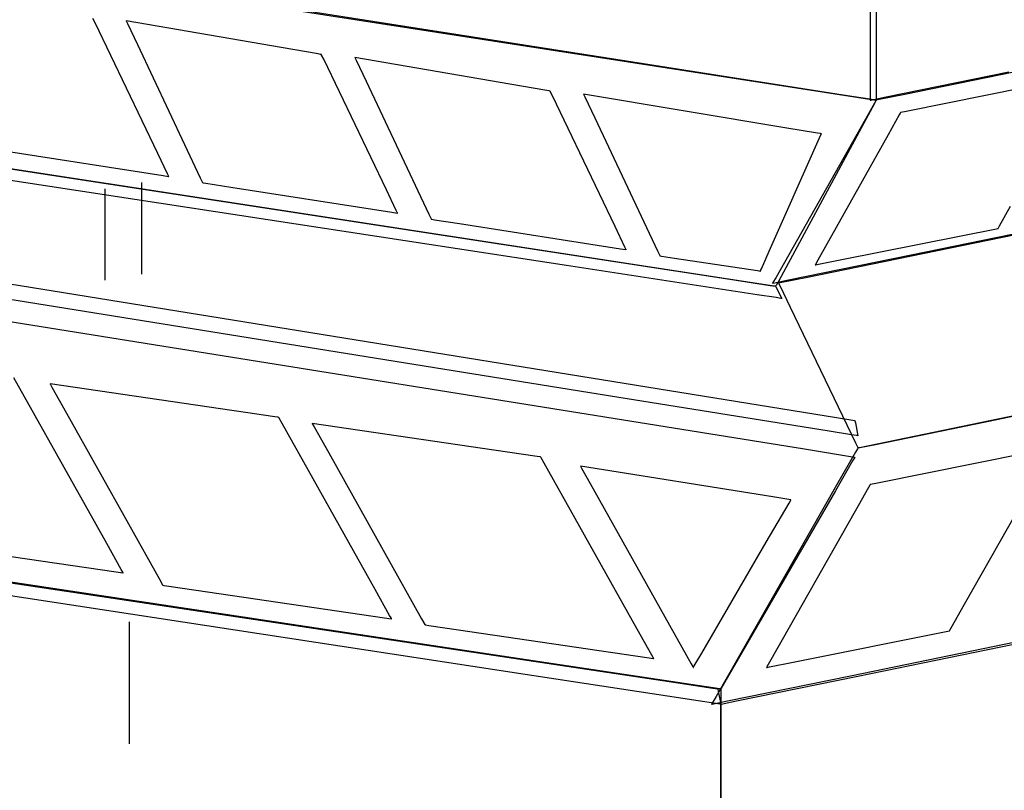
# Model space of a CAD drawing. Extents: x -3.57 to 3.57, y -2.08 to 2.06.
# Tile 124 of 219: x -0.19 to 0.04, y 0.68 to 0.86. Entities that reach past the tile are written whole.
import ezdxf

# ---------------------------------------------------------------- set-up
doc = ezdxf.new("R2010")
doc.units = 0

msp = doc.modelspace()

# ---------------------------------------------------------------- linework, layer by layer
at = {"layer": 'Layer 1', "color": 7, "linetype": 'CONTINUOUS'}
for p, q in [((-0.048321, 0.850372), (-0.373909, 0.901355)), ((0.00789, 0.895407), (0.00789, 0.843263)), ((0.009295, 0.896606), (0.009295, 0.84135)), ((-0.327633, 0.893604), (-0.002625, 0.843199)), ((0.196683, 0.879789), (0.015925, 0.84271)), ((-0.170867, 0.85923), (-0.171334, 0.860203)), ((-0.156385, 0.829106), (-0.170867, 0.85923)), ((-0.163665, 0.859634), (-0.163665, 0.859634)), ((-0.163665, 0.859634), (-0.163665, 0.859634)), ((-0.163665, 0.859634), (-0.163665, 0.859634)), ((-0.163665, 0.859634), (-0.163665, 0.859634)), ((-0.163665, 0.859634), (-0.163665, 0.859634)), ((-0.163665, 0.859634), (-0.163665, 0.859633)), ((-0.125228, 0.853026), (-0.163665, 0.859634)), ((-0.163665, 0.859633), (-0.163664, 0.859631)), ((-0.163664, 0.859631), (-0.163653, 0.859608)), ((-0.163653, 0.859608), (-0.163599, 0.859494)), ((-0.163599, 0.859494), (-0.163371, 0.859009)), ((-0.163371, 0.859009), (-0.161102, 0.8542)), ((-0.161102, 0.8542), (-0.146618, 0.823492)), ((-0.064758, 0.806253), (-0.362646, 0.851898)), ((-0.11942, 0.852027), (-0.125228, 0.853026)), ((-0.118834, 0.851927), (-0.11942, 0.852027)), ((-0.118697, 0.851903), (-0.118834, 0.851927)), ((-0.118669, 0.851898), (-0.118697, 0.851903)), ((-0.118666, 0.851898), (-0.118669, 0.851898)), ((-0.118665, 0.851898), (-0.118666, 0.851898)), ((-0.118666, 0.851898), (-0.118666, 0.851898)), ((-0.118602, 0.851766), (-0.118665, 0.851898)), ((-0.118665, 0.851898), (-0.118665, 0.851898)), ((-0.118665, 0.851898), (-0.118665, 0.851898)), ((-0.118665, 0.851898), (-0.118665, 0.851898)), ((-0.118665, 0.851898), (-0.118665, 0.851898)), ((-0.118665, 0.851898), (-0.118665, 0.851898)), ((-0.118665, 0.851898), (-0.118665, 0.851898)), ((-0.118665, 0.851898), (-0.118665, 0.851898)), ((-0.118665, 0.851898), (-0.118665, 0.851898)), ((-0.118665, 0.851898), (-0.118665, 0.851898)), ((-0.118134, 0.850793), (-0.118602, 0.851766)), ((-0.10365, 0.820669), (-0.118134, 0.850793)), ((-0.110933, 0.851197), (-0.110933, 0.851197)), ((-0.110933, 0.851197), (-0.110933, 0.851197)), ((-0.110933, 0.851197), (-0.110933, 0.851197)), ((-0.110933, 0.851197), (-0.110933, 0.851197)), ((-0.110933, 0.851197), (-0.110933, 0.851197)), ((-0.110933, 0.851197), (-0.110933, 0.851196)), ((-0.072495, 0.844589), (-0.110933, 0.851197)), ((-0.110933, 0.851196), (-0.110932, 0.851194)), ((-0.110932, 0.851194), (-0.110921, 0.851171)), ((-0.110921, 0.851171), (-0.110867, 0.851057)), ((-0.110867, 0.851057), (-0.110638, 0.850572)), ((-0.110638, 0.850572), (-0.10837, 0.845763)), ((0.002668, 0.842388), (-0.048321, 0.850372)), ((0.01157, 0.842105), (0.03988, 0.847913)), ((-0.10837, 0.845763), (-0.093886, 0.815055)), ((0.050959, 0.845746), (0.016196, 0.838794)), ((-0.066688, 0.84359), (-0.072495, 0.844589)), ((-0.066102, 0.84349), (-0.066688, 0.84359)), ((-0.065964, 0.843466), (-0.066102, 0.84349)), ((-0.065937, 0.843461), (-0.065964, 0.843466)), ((-0.065934, 0.843461), (-0.065937, 0.843461)), ((-0.065933, 0.843461), (-0.065934, 0.843461)), ((-0.06587, 0.843329), (-0.065933, 0.843461)), ((-0.065933, 0.843461), (-0.065933, 0.843461)), ((-0.065933, 0.843461), (-0.065933, 0.843461)), ((-0.065933, 0.843461), (-0.065933, 0.843461)), ((-0.065933, 0.843461), (-0.065933, 0.843461)), ((-0.065933, 0.843461), (-0.065933, 0.843461)), ((-0.065933, 0.843461), (-0.065933, 0.843461)), ((-0.065933, 0.843461), (-0.065933, 0.843461)), ((-0.065933, 0.843461), (-0.065933, 0.843461)), ((-0.065933, 0.843461), (-0.065933, 0.843461)), ((-0.065933, 0.843461), (-0.065933, 0.843461)), ((-0.065402, 0.842356), (-0.06587, 0.843329)), ((-0.058197, 0.842756), (-0.058197, 0.842756)), ((-0.058197, 0.842756), (-0.058197, 0.842756)), ((-0.058197, 0.842756), (-0.058197, 0.842756)), ((-0.058197, 0.842756), (-0.058197, 0.842756)), ((-0.058197, 0.842756), (-0.058197, 0.842756)), ((-0.058197, 0.842756), (-0.058197, 0.842755)), ((-0.011352, 0.834951), (-0.058197, 0.842756)), ((-0.058197, 0.842755), (-0.058195, 0.842753)), ((-0.058195, 0.842753), (-0.058185, 0.84273)), ((-0.058185, 0.84273), (-0.058131, 0.842616)), ((-0.058131, 0.842616), (-0.057902, 0.842131)), ((-0.002625, 0.843199), (0.008725, 0.841439)), ((0.00789, 0.843263), (0.00789, 0.841578)), ((0.015925, 0.84271), (0.009613, 0.841415)), ((0.017384, 0.805728), (0.204764, 0.844165)), ((-0.050917, 0.812229), (-0.065402, 0.842356)), ((-0.057902, 0.842131), (-0.055634, 0.837323)), ((0.007812, 0.841583), (0.002668, 0.842388)), ((0.008894, 0.840643), (0.00581, 0.835199)), ((0.008906, 0.840631), (0.005913, 0.835097)), ((0.00902, 0.841394), (0.007812, 0.841583)), ((0.00789, 0.841578), (0.00789, 0.84135)), ((0.00789, 0.84135), (0.007891, 0.841351)), ((0.00789, 0.84135), (0.00789, 0.84135)), ((0.00789, 0.84135), (0.00789, 0.84135)), ((0.00789, 0.84135), (0.00789, 0.84135)), ((0.00789, 0.84135), (0.00789, 0.84135)), ((0.00789, 0.84135), (0.00789, 0.84135)), ((0.00789, 0.84135), (0.00789, 0.84135)), ((0.00789, 0.84135), (0.00789, 0.84135)), ((0.00789, 0.84135), (0.00789, 0.84135)), ((0.00789, 0.84135), (0.00789, 0.84135)), ((0.007891, 0.841351), (0.007894, 0.841351)), ((0.007894, 0.841351), (0.007907, 0.841354)), ((0.007907, 0.841354), (0.008043, 0.841382)), ((0.008043, 0.841382), (0.008714, 0.841519)), ((0.008714, 0.841519), (0.01157, 0.842105)), ((0.008725, 0.841439), (0.009292, 0.841351)), ((0.009206, 0.841192), (0.008894, 0.840643)), ((0.009208, 0.841189), (0.008906, 0.840631)), ((0.009265, 0.841355), (0.00902, 0.841394)), ((0.009279, 0.841321), (0.009206, 0.841192)), ((0.009279, 0.841321), (0.009208, 0.841189)), ((0.009288, 0.841352), (0.009265, 0.841355)), ((0.009293, 0.841347), (0.009279, 0.841321)), ((0.009293, 0.841347), (0.009279, 0.841321)), ((0.009293, 0.841351), (0.009288, 0.841352)), ((0.009292, 0.841351), (0.009295, 0.84135)), ((0.009295, 0.84135), (0.009293, 0.841351)), ((0.009295, 0.84135), (0.009293, 0.841347)), ((0.009295, 0.84135), (0.009293, 0.841347)), ((0.009297, 0.841351), (0.009295, 0.84135)), ((0.009295, 0.84135), (0.009295, 0.84135)), ((0.009295, 0.84135), (0.009295, 0.84135)), ((0.009295, 0.84135), (0.009295, 0.84135)), ((0.009295, 0.84135), (0.009295, 0.84135)), ((0.009295, 0.84135), (0.009295, 0.84135)), ((0.009295, 0.84135), (0.009295, 0.84135)), ((0.009295, 0.84135), (0.009295, 0.84135)), ((0.009295, 0.84135), (0.009295, 0.84135)), ((0.009295, 0.84135), (0.009295, 0.84135)), ((0.009295, 0.84135), (0.009295, 0.84135)), ((0.009295, 0.84135), (0.009295, 0.84135)), ((0.009295, 0.84135), (0.009295, 0.84135)), ((0.009295, 0.84135), (0.009295, 0.84135)), ((0.009295, 0.84135), (0.009295, 0.84135)), ((0.009295, 0.84135), (0.009295, 0.84135)), ((0.009295, 0.84135), (0.009295, 0.84135)), ((0.009295, 0.84135), (0.009295, 0.84135)), ((0.009295, 0.84135), (0.009295, 0.84135)), ((0.009295, 0.84135), (0.009295, 0.84135)), ((0.009295, 0.84135), (0.009295, 0.84135)), ((0.009613, 0.841415), (0.009297, 0.841351)), ((0.014591, 0.83795), (0.012051, 0.833414)), ((0.014847, 0.838407), (0.014591, 0.83795)), ((0.014908, 0.838515), (0.014847, 0.838407)), ((0.01492, 0.838537), (0.014908, 0.838515)), ((0.014921, 0.838539), (0.01492, 0.838537)), ((0.014922, 0.838539), (0.014921, 0.838539)), ((0.014921, 0.838539), (0.014921, 0.838539)), ((0.014921, 0.838539), (0.014921, 0.838539)), ((0.014921, 0.838539), (0.014921, 0.838539)), ((0.014921, 0.838539), (0.014921, 0.838539)), ((0.014921, 0.838539), (0.014921, 0.838539)), ((0.014921, 0.838539), (0.014921, 0.838539)), ((0.014921, 0.838539), (0.014921, 0.838539)), ((0.014921, 0.838539), (0.014921, 0.838539)), ((0.014982, 0.838552), (0.014922, 0.838539)), ((0.016196, 0.838794), (0.014982, 0.838552)), ((-0.055634, 0.837323), (-0.041153, 0.806618)), ((0.174183, 0.837604), (-0.006571, 0.800525)), ((0.00581, 0.835199), (-0.013884, 0.80044)), ((0.005913, 0.835097), (-0.013201, 0.799757)), ((-0.004274, 0.833771), (-0.011352, 0.834951)), ((-0.00356, 0.833652), (-0.004274, 0.833771)), ((0.012051, 0.833414), (-0.004169, 0.804448)), ((-0.003779, 0.832662), (-0.003405, 0.833504)), ((-0.003393, 0.833624), (-0.00356, 0.833652)), ((-0.003405, 0.833504), (-0.003354, 0.833618)), ((-0.003359, 0.833619), (-0.003393, 0.833624)), ((-0.003355, 0.833618), (-0.003359, 0.833619)), ((-0.003354, 0.833618), (-0.003355, 0.833618)), ((-0.003355, 0.833618), (-0.003355, 0.833618)), ((-0.003354, 0.833618), (-0.003354, 0.833618)), ((-0.003354, 0.833618), (-0.003354, 0.833618)), ((-0.003354, 0.833618), (-0.003354, 0.833618)), ((-0.003354, 0.833618), (-0.003354, 0.833618)), ((-0.003354, 0.833618), (-0.003354, 0.833618)), ((-0.003354, 0.833618), (-0.003354, 0.833618)), ((-0.003354, 0.833618), (-0.003354, 0.833618)), ((-0.003354, 0.833618), (-0.003354, 0.833618)), ((-0.003354, 0.833618), (-0.003354, 0.833618)), ((-0.015367, 0.80659), (-0.003779, 0.832662)), ((-0.192261, 0.829778), (-0.155183, 0.823988)), ((-0.154118, 0.824389), (-0.156385, 0.829106)), ((-0.052435, 0.773235), (-0.377446, 0.825379)), ((-0.153889, 0.823913), (-0.154118, 0.824389)), ((-0.16015, 0.822366), (-0.16015, 0.822366)), ((-0.16015, 0.822366), (-0.16015, 0.822366)), ((-0.16015, 0.822366), (-0.16015, 0.822366)), ((-0.16015, 0.822366), (-0.16015, 0.822366)), ((-0.16015, 0.822366), (-0.16015, 0.822366)), ((-0.16015, 0.822366), (-0.16015, 0.822366)), ((-0.16015, 0.822366), (-0.16015, 0.822366)), ((-0.16015, 0.822366), (-0.16015, 0.822366)), ((-0.16015, 0.822366), (-0.16015, 0.822362)), ((-0.16015, 0.822362), (-0.16015, 0.822346)), ((-0.16015, 0.822346), (-0.16015, 0.822275)), ((-0.16015, 0.822275), (-0.16015, 0.821524)), ((-0.155183, 0.823988), (-0.153888, 0.823786)), ((-0.153835, 0.823801), (-0.153889, 0.823913)), ((-0.153888, 0.823786), (-0.153823, 0.823776)), ((-0.153824, 0.823778), (-0.153835, 0.823801)), ((-0.153823, 0.823776), (-0.153824, 0.823778)), ((-0.153823, 0.823776), (-0.153823, 0.823776)), ((-0.153823, 0.823776), (-0.153823, 0.823776)), ((-0.153823, 0.823776), (-0.153823, 0.823776)), ((-0.153823, 0.823776), (-0.153823, 0.823776)), ((-0.153823, 0.823776), (-0.153823, 0.823776)), ((-0.153823, 0.823776), (-0.153823, 0.823776)), ((-0.153823, 0.823776), (-0.153823, 0.823776)), ((-0.153823, 0.823776), (-0.153823, 0.823776)), ((-0.153823, 0.823776), (-0.153823, 0.823776)), ((-0.146618, 0.823492), (-0.146112, 0.82242)), ((-0.146112, 0.82242), (-0.146087, 0.822366)), ((-0.146087, 0.822366), (-0.146087, 0.822366)), ((-0.146087, 0.822366), (-0.146087, 0.822366)), ((-0.146087, 0.822366), (-0.146087, 0.822366)), ((-0.146087, 0.822366), (-0.146087, 0.822366)), ((-0.146087, 0.822366), (-0.146087, 0.822366)), ((-0.146087, 0.822366), (-0.146087, 0.822366)), ((-0.146087, 0.822366), (-0.146087, 0.822366)), ((-0.146087, 0.822366), (-0.146086, 0.822366)), ((-0.146086, 0.822366), (-0.146086, 0.822366)), ((-0.146086, 0.822366), (-0.146083, 0.822366)), ((-0.146083, 0.822366), (-0.146055, 0.822361)), ((-0.146055, 0.822361), (-0.145918, 0.82234)), ((-0.145918, 0.82234), (-0.145332, 0.822248)), ((-0.145332, 0.822248), (-0.139525, 0.821341)), ((-0.330153, 0.821576), (-0.007461, 0.769436)), ((-0.168587, 0.820961), (-0.168587, 0.820961)), ((-0.168587, 0.820961), (-0.168587, 0.820961)), ((-0.168587, 0.820961), (-0.168587, 0.820961)), ((-0.168587, 0.820961), (-0.168587, 0.820961)), ((-0.168587, 0.820961), (-0.168587, 0.820961)), ((-0.168587, 0.820961), (-0.168587, 0.820961)), ((-0.168587, 0.820961), (-0.168587, 0.820961)), ((-0.168587, 0.820961), (-0.168587, 0.82096)), ((-0.168587, 0.82096), (-0.168587, 0.820957)), ((-0.168587, 0.820957), (-0.168587, 0.820941)), ((-0.168587, 0.820941), (-0.168587, 0.82087)), ((-0.168587, 0.82087), (-0.168587, 0.820118)), ((-0.168587, 0.820118), (-0.168587, 0.79987)), ((-0.16015, 0.821524), (-0.16015, 0.801276)), ((-0.139525, 0.821341), (-0.102447, 0.815551)), ((-0.101381, 0.815952), (-0.10365, 0.820669)), ((-0.102447, 0.815551), (-0.101152, 0.815349)), ((-0.101153, 0.815476), (-0.101381, 0.815952)), ((-0.101099, 0.815364), (-0.101153, 0.815476)), ((-0.101152, 0.815349), (-0.101087, 0.815339)), ((-0.101088, 0.815341), (-0.101099, 0.815364)), ((-0.101087, 0.815339), (-0.101088, 0.815341)), ((-0.101087, 0.815339), (-0.101087, 0.815339)), ((-0.101087, 0.815339), (-0.101087, 0.815339)), ((-0.101087, 0.815339), (-0.101087, 0.815339)), ((-0.101087, 0.815339), (-0.101087, 0.815339)), ((-0.101087, 0.815339), (-0.101087, 0.815339)), ((-0.101087, 0.815339), (-0.101087, 0.815339)), ((-0.101087, 0.815339), (-0.101087, 0.815339)), ((-0.101087, 0.815339), (-0.101087, 0.815339)), ((-0.101087, 0.815339), (-0.101087, 0.815339)), ((0.037751, 0.812412), (0.040292, 0.816949)), ((-0.093886, 0.815055), (-0.09338, 0.813983)), ((-0.09338, 0.813983), (-0.093354, 0.813929)), ((-0.093354, 0.813929), (-0.093354, 0.813929)), ((-0.093354, 0.813929), (-0.093354, 0.813929)), ((-0.093354, 0.813929), (-0.093354, 0.813929)), ((-0.093354, 0.813929), (-0.093354, 0.813929)), ((-0.093354, 0.813929), (-0.093354, 0.813929)), ((-0.093354, 0.813929), (-0.093354, 0.813929)), ((-0.093354, 0.813929), (-0.093354, 0.813929)), ((-0.093354, 0.813929), (-0.093354, 0.813929)), ((-0.093354, 0.813929), (-0.093353, 0.813929)), ((-0.093353, 0.813929), (-0.093351, 0.813929)), ((-0.093351, 0.813929), (-0.093323, 0.813924)), ((-0.093323, 0.813924), (-0.093185, 0.813903)), ((-0.093185, 0.813903), (-0.0926, 0.813811)), ((-0.0926, 0.813811), (-0.086793, 0.812904)), ((-0.086793, 0.812904), (-0.049714, 0.80711)), ((-0.324748, 0.811939), (-0.00727, 0.760956)), ((-0.048649, 0.807511), (-0.050917, 0.812229)), ((0.001388, 0.804616), (0.037421, 0.811823)), ((0.037421, 0.811823), (0.037422, 0.811824)), ((0.037421, 0.811823), (0.037421, 0.811823)), ((0.037421, 0.811823), (0.037421, 0.811823)), ((0.037421, 0.811823), (0.037421, 0.811823)), ((0.037421, 0.811823), (0.037421, 0.811823)), ((0.037421, 0.811823), (0.037421, 0.811823)), ((0.037422, 0.811824), (0.037423, 0.811826)), ((0.037423, 0.811826), (0.037435, 0.811847)), ((0.037435, 0.811847), (0.037495, 0.811955)), ((0.037495, 0.811955), (0.037751, 0.812412)), ((-0.019753, 0.799357), (-0.064758, 0.806253)), ((-0.049714, 0.80711), (-0.048419, 0.806908)), ((-0.04842, 0.807035), (-0.048649, 0.807511)), ((-0.048367, 0.806923), (-0.04842, 0.807035)), ((-0.048419, 0.806908), (-0.048355, 0.806898)), ((-0.048356, 0.8069), (-0.048367, 0.806923)), ((-0.048355, 0.806898), (-0.048356, 0.8069)), ((-0.048355, 0.806898), (-0.048354, 0.806898)), ((-0.048354, 0.806898), (-0.048355, 0.806898)), ((-0.048354, 0.806898), (-0.048354, 0.806898)), ((-0.048354, 0.806898), (-0.048354, 0.806898)), ((-0.048354, 0.806898), (-0.048354, 0.806898)), ((-0.048354, 0.806898), (-0.048354, 0.806898)), ((-0.048354, 0.806898), (-0.048354, 0.806898)), ((-0.048354, 0.806898), (-0.048354, 0.806898)), ((-0.048354, 0.806898), (-0.048354, 0.806898)), ((-0.041153, 0.806618), (-0.040647, 0.805546)), ((-0.017181, 0.802507), (-0.015367, 0.80659)), ((0.037069, 0.767759), (0.224453, 0.806197)), ((-0.040647, 0.805546), (-0.040622, 0.805492)), ((-0.040622, 0.805492), (-0.040622, 0.805492)), ((-0.040622, 0.805492), (-0.040622, 0.805492)), ((-0.040622, 0.805492), (-0.040622, 0.805492)), ((-0.040622, 0.805492), (-0.040622, 0.805492)), ((-0.040622, 0.805492), (-0.040622, 0.805492)), ((-0.040622, 0.805492), (-0.040622, 0.805492)), ((-0.040622, 0.805492), (-0.040622, 0.805492)), ((-0.040622, 0.805492), (-0.040622, 0.805492)), ((-0.040622, 0.805492), (-0.040622, 0.805492)), ((-0.040622, 0.805492), (-0.04062, 0.805492)), ((-0.04062, 0.805492), (-0.040606, 0.80549)), ((-0.040606, 0.80549), (-0.040535, 0.805479)), ((-0.040535, 0.805479), (-0.040233, 0.805433)), ((-0.040233, 0.805433), (-0.037239, 0.804979)), ((-0.037239, 0.804979), (-0.018119, 0.802083)), ((-0.010926, 0.79992), (0.017384, 0.805728)), ((-0.004169, 0.804448), (-0.004693, 0.803512)), ((-0.004056, 0.803527), (0.001388, 0.804616)), ((-0.018119, 0.802083), (-0.017451, 0.801981)), ((-0.017451, 0.801981), (-0.017418, 0.801976)), ((-0.017418, 0.801976), (-0.017417, 0.801976)), ((-0.017417, 0.801977), (-0.017416, 0.801979)), ((-0.017417, 0.801976), (-0.017417, 0.801977)), ((-0.017417, 0.801977), (-0.017417, 0.801977)), ((-0.017417, 0.801976), (-0.017417, 0.801976)), ((-0.017417, 0.801976), (-0.017417, 0.801976)), ((-0.017417, 0.801976), (-0.017417, 0.801976)), ((-0.017417, 0.801976), (-0.017417, 0.801976)), ((-0.017417, 0.801976), (-0.017417, 0.801976)), ((-0.017417, 0.801976), (-0.017417, 0.801976)), ((-0.017416, 0.801979), (-0.017408, 0.801998)), ((-0.017408, 0.801998), (-0.017365, 0.802095)), ((-0.017365, 0.802095), (-0.017181, 0.802507)), ((-0.004693, 0.803512), (-0.004764, 0.803386)), ((-0.004764, 0.803386), (-0.004764, 0.803386)), ((-0.004764, 0.803386), (-0.004764, 0.803386)), ((-0.004764, 0.803386), (-0.004764, 0.803386)), ((-0.004764, 0.803386), (-0.004764, 0.803386)), ((-0.004764, 0.803386), (-0.004764, 0.803386)), ((-0.004764, 0.803386), (-0.004764, 0.803386)), ((-0.004764, 0.803386), (-0.004764, 0.803386)), ((-0.004764, 0.803386), (-0.004764, 0.803386)), ((-0.004764, 0.803386), (-0.004764, 0.803386)), ((-0.004764, 0.803386), (-0.004764, 0.803386)), ((-0.004764, 0.803386), (-0.004763, 0.803386)), ((-0.004763, 0.803386), (-0.004761, 0.803386)), ((-0.004761, 0.803386), (-0.004734, 0.803392)), ((-0.004734, 0.803392), (-0.004605, 0.803418)), ((-0.004605, 0.803418), (-0.004056, 0.803527)), ((-0.015212, 0.798661), (-0.019753, 0.799357)), ((-0.01452, 0.799317), (-0.014606, 0.799165)), ((-0.013884, 0.80044), (-0.01452, 0.799317)), ((-0.014453, 0.799197), (-0.013782, 0.799334)), ((-0.013201, 0.799757), (-0.013818, 0.798615)), ((-0.013782, 0.799334), (-0.010926, 0.79992)), ((-0.006571, 0.800525), (-0.012884, 0.79923)), ((0.192466, 0.799635), (0.011708, 0.762557)), ((-0.014145, 0.798498), (-0.015212, 0.798661)), ((-0.014606, 0.799165), (-0.014605, 0.799166)), ((-0.014606, 0.799165), (-0.014606, 0.799165)), ((-0.014606, 0.799165), (-0.014606, 0.799165)), ((-0.014606, 0.799165), (-0.014606, 0.799165)), ((-0.014606, 0.799165), (-0.014606, 0.799165)), ((-0.014606, 0.799165), (-0.014606, 0.799165)), ((-0.014606, 0.799165), (-0.014606, 0.799165)), ((-0.014606, 0.799165), (-0.014606, 0.799165)), ((-0.014606, 0.799165), (-0.014606, 0.799165)), ((-0.014606, 0.799165), (-0.014606, 0.799165)), ((-0.014605, 0.799166), (-0.014602, 0.799166)), ((-0.014602, 0.799166), (-0.014589, 0.799169)), ((-0.014589, 0.799169), (-0.014453, 0.799197)), ((-0.013929, 0.798465), (-0.014145, 0.798498)), ((-0.013908, 0.798462), (-0.013929, 0.798465)), ((-0.013903, 0.798461), (-0.013908, 0.798462)), ((-0.013902, 0.798461), (-0.013903, 0.798461)), ((-0.013818, 0.798615), (-0.013902, 0.798461)), ((-0.013902, 0.798461), (-0.013902, 0.798461)), ((-0.013902, 0.798461), (-0.013902, 0.798461)), ((-0.013902, 0.798461), (-0.013902, 0.798461)), ((-0.013902, 0.798461), (-0.013902, 0.798461)), ((-0.013902, 0.798461), (-0.013902, 0.798461)), ((-0.013902, 0.798461), (-0.013902, 0.798461)), ((-0.013902, 0.798461), (-0.013902, 0.798461)), ((-0.013902, 0.798461), (-0.013902, 0.798461)), ((-0.013902, 0.798461), (-0.013902, 0.798461)), ((-0.013199, 0.799166), (-0.013201, 0.799165)), ((-0.013201, 0.799165), (-0.013201, 0.799165)), ((-0.013201, 0.799165), (-0.013201, 0.799165)), ((-0.013201, 0.799165), (-0.013201, 0.799165)), ((-0.013201, 0.799165), (-0.013201, 0.799165)), ((-0.013201, 0.799165), (-0.013201, 0.799165)), ((-0.013201, 0.799165), (-0.013201, 0.799165)), ((-0.013201, 0.799165), (-0.013201, 0.799165)), ((-0.013201, 0.799165), (-0.0132, 0.799165)), ((-0.0132, 0.799165), (-0.013199, 0.799162)), ((-0.012884, 0.79923), (-0.013199, 0.799166)), ((-0.013199, 0.799162), (-0.013188, 0.799139)), ((-0.013188, 0.799139), (-0.013132, 0.799023)), ((-0.013132, 0.799023), (-0.012894, 0.798529)), ((-0.012894, 0.798529), (-0.010535, 0.793629)), ((-0.010535, 0.793629), (0.004526, 0.762344)), ((-0.168163, 0.739136), (-0.1896, 0.777373)), ((-0.181244, 0.775961), (-0.181244, 0.775961)), ((-0.181244, 0.775961), (-0.181244, 0.775961)), ((-0.181244, 0.775961), (-0.181244, 0.775961)), ((-0.181244, 0.775961), (-0.181244, 0.775961)), ((-0.181244, 0.775961), (-0.181244, 0.77596)), ((-0.136198, 0.769356), (-0.181244, 0.775961)), ((-0.181244, 0.77596), (-0.181244, 0.77596)), ((-0.181244, 0.77596), (-0.181242, 0.775957)), ((-0.181242, 0.775957), (-0.181226, 0.775928)), ((-0.181226, 0.775928), (-0.181146, 0.775786)), ((-0.181146, 0.775786), (-0.180808, 0.775182)), ((-0.180808, 0.775182), (-0.177451, 0.769194)), ((-0.001537, 0.765069), (-0.052435, 0.773235)), ((-0.177451, 0.769194), (-0.156015, 0.730958)), ((-0.129393, 0.768358), (-0.136198, 0.769356)), ((-0.128706, 0.768257), (-0.129393, 0.768358)), ((-0.128545, 0.768234), (-0.128706, 0.768257)), ((-0.128512, 0.768229), (-0.128545, 0.768234)), ((-0.128509, 0.768228), (-0.128512, 0.768229)), ((-0.128508, 0.768228), (-0.128509, 0.768228)), ((-0.128414, 0.768061), (-0.128508, 0.768228)), ((-0.128508, 0.768228), (-0.128508, 0.768228)), ((-0.128508, 0.768228), (-0.128508, 0.768228)), ((-0.128508, 0.768228), (-0.128508, 0.768228)), ((-0.128508, 0.768228), (-0.128508, 0.768228)), ((-0.128508, 0.768228), (-0.128508, 0.768228)), ((-0.128508, 0.768228), (-0.128508, 0.768228)), ((-0.128508, 0.768228), (-0.128508, 0.768228)), ((-0.128508, 0.768228), (-0.128508, 0.768228)), ((-0.128508, 0.768228), (-0.128508, 0.768228)), ((-0.128508, 0.768228), (-0.128508, 0.768228)), ((-0.127722, 0.766826), (-0.128414, 0.768061)), ((-0.007461, 0.769436), (0.002965, 0.767751)), ((0.002965, 0.767751), (0.004374, 0.767524)), ((0.004374, 0.767524), (0.004374, 0.767524)), ((0.004374, 0.767524), (0.004374, 0.767524)), ((0.004374, 0.767524), (0.004374, 0.767524)), ((0.004374, 0.767524), (0.004374, 0.767524)), ((0.004374, 0.767524), (0.004374, 0.767524)), ((0.004374, 0.767524), (0.004374, 0.767524)), ((0.004374, 0.767524), (0.004374, 0.767524)), ((0.004374, 0.767524), (0.004374, 0.767524)), ((0.004374, 0.767524), (0.004374, 0.767524)), ((0.004374, 0.767524), (0.004374, 0.767524)), ((0.004374, 0.767524), (0.004374, 0.767524)), ((0.004374, 0.767524), (0.004374, 0.767523)), ((0.004374, 0.767523), (0.004375, 0.767521)), ((0.004375, 0.767521), (0.004377, 0.76751)), ((0.004377, 0.76751), (0.004386, 0.767465)), ((0.008759, 0.761952), (0.037069, 0.767759)), ((-0.106285, 0.728589), (-0.127722, 0.766826)), ((-0.120776, 0.766823), (-0.120776, 0.766823)), ((-0.120776, 0.766823), (-0.120776, 0.766823)), ((-0.120776, 0.766823), (-0.120776, 0.766823)), ((-0.120776, 0.766823), (-0.120776, 0.766823)), ((-0.120776, 0.766823), (-0.120775, 0.766823)), ((-0.075733, 0.760215), (-0.120776, 0.766823)), ((-0.120775, 0.766823), (-0.120775, 0.766822)), ((-0.120775, 0.766822), (-0.120774, 0.766819)), ((-0.120774, 0.766819), (-0.120757, 0.76679)), ((-0.120757, 0.76679), (-0.120678, 0.766649)), ((-0.120678, 0.766649), (-0.120339, 0.766045)), ((-0.120339, 0.766045), (-0.116982, 0.760056)), ((0.004386, 0.767465), (0.004477, 0.767011)), ((0.004477, 0.767011), (0.005079, 0.764008)), ((0.003598, 0.764245), (-0.001537, 0.765069)), ((0.004804, 0.764052), (0.003598, 0.764245)), ((0.005048, 0.764013), (0.004804, 0.764052)), ((0.005071, 0.764009), (0.005048, 0.764013)), ((0.005077, 0.764008), (0.005071, 0.764009)), ((0.005078, 0.764008), (0.005077, 0.764008)), ((0.005079, 0.764008), (0.005078, 0.764008)), ((0.005079, 0.764008), (0.005079, 0.764008)), ((0.005079, 0.764008), (0.005079, 0.764008)), ((0.005079, 0.764008), (0.005079, 0.764008)), ((-0.00727, 0.760956), (0.003817, 0.759176)), ((0.004952, 0.760975), (0.004513, 0.760206)), ((0.004526, 0.762344), (0.005013, 0.761333)), ((0.005055, 0.761156), (0.004952, 0.760975)), ((0.005013, 0.761333), (0.005079, 0.761197)), ((0.005076, 0.761192), (0.005055, 0.761156)), ((0.005078, 0.761196), (0.005076, 0.761192)), ((0.005079, 0.761197), (0.005078, 0.761196)), ((0.005081, 0.761197), (0.005079, 0.761197)), ((0.005079, 0.761197), (0.005079, 0.761197)), ((0.005079, 0.761197), (0.005079, 0.761197)), ((0.005079, 0.761197), (0.005079, 0.761197)), ((0.005079, 0.761197), (0.005079, 0.761197)), ((0.005079, 0.761197), (0.005079, 0.761197)), ((0.005079, 0.761197), (0.005079, 0.761197)), ((0.005079, 0.761197), (0.005079, 0.761197)), ((0.005079, 0.761197), (0.005079, 0.761197)), ((0.005079, 0.761197), (0.005079, 0.761197)), ((0.005079, 0.761197), (0.005079, 0.761197)), ((0.005079, 0.761197), (0.005079, 0.761197)), ((0.005079, 0.761197), (0.005079, 0.761197)), ((0.005079, 0.761197), (0.005079, 0.761197)), ((0.005079, 0.761197), (0.005079, 0.761197)), ((0.005079, 0.761197), (0.005079, 0.761197)), ((0.005079, 0.761197), (0.005079, 0.761197)), ((0.005079, 0.761197), (0.00508, 0.761197)), ((0.00508, 0.761197), (0.005083, 0.761198)), ((0.005396, 0.761262), (0.005081, 0.761197)), ((0.005083, 0.761198), (0.005096, 0.7612)), ((0.005096, 0.7612), (0.005232, 0.761228)), ((0.005232, 0.761228), (0.005903, 0.761366)), ((0.011708, 0.762557), (0.005396, 0.761262)), ((0.005903, 0.761366), (0.008759, 0.761952)), ((-0.116982, 0.760056), (-0.095546, 0.72182)), ((-0.068928, 0.759216), (-0.075733, 0.760215)), ((-0.068241, 0.759116), (-0.068928, 0.759216)), ((-0.06808, 0.759092), (-0.068241, 0.759116)), ((-0.068047, 0.759087), (-0.06808, 0.759092)), ((-0.068044, 0.759087), (-0.068047, 0.759087)), ((-0.068043, 0.759087), (-0.068044, 0.759087)), ((-0.068044, 0.759087), (-0.068044, 0.759087)), ((-0.06795, 0.75892), (-0.068043, 0.759087)), ((-0.068043, 0.759087), (-0.068043, 0.759087)), ((-0.068043, 0.759087), (-0.068043, 0.759087)), ((-0.068043, 0.759087), (-0.068043, 0.759087)), ((-0.068043, 0.759087), (-0.068043, 0.759087)), ((-0.068043, 0.759087), (-0.068043, 0.759087)), ((-0.068043, 0.759087), (-0.068043, 0.759087)), ((-0.068043, 0.759087), (-0.068043, 0.759087)), ((-0.068043, 0.759087), (-0.068043, 0.759087)), ((-0.068043, 0.759087), (-0.068043, 0.759087)), ((-0.067257, 0.757684), (-0.06795, 0.75892)), ((0.004513, 0.760206), (0.000158, 0.752585)), ((0.003817, 0.759176), (0.004371, 0.759087)), ((0.004258, 0.758886), (0.003855, 0.75819)), ((0.004352, 0.759049), (0.004258, 0.758886)), ((0.004372, 0.759082), (0.004352, 0.759049)), ((0.004371, 0.759087), (0.004374, 0.759087)), ((0.004373, 0.759086), (0.004372, 0.759082)), ((0.004374, 0.759086), (0.004373, 0.759086)), ((0.004374, 0.759087), (0.004374, 0.759087)), ((0.004374, 0.759087), (0.004374, 0.759087)), ((0.004374, 0.759087), (0.004374, 0.759087)), ((0.004374, 0.759087), (0.004374, 0.759087)), ((0.004374, 0.759087), (0.004374, 0.759087)), ((0.004374, 0.759087), (0.004374, 0.759087)), ((0.004374, 0.759087), (0.004374, 0.759086)), ((0.043927, 0.759967), (0.009165, 0.753015)), ((0.029659, 0.725163), (0.049356, 0.759922)), ((-0.045821, 0.719447), (-0.067257, 0.757684)), ((-0.058902, 0.75698), (-0.058902, 0.75698)), ((-0.058902, 0.75698), (-0.058902, 0.75698)), ((-0.058902, 0.75698), (-0.058902, 0.75698)), ((-0.058902, 0.75698), (-0.058902, 0.75698)), ((-0.058902, 0.75698), (-0.058902, 0.75698)), ((-0.058902, 0.75698), (-0.058901, 0.75698)), ((-0.014555, 0.749909), (-0.058902, 0.75698)), ((-0.058901, 0.75698), (-0.0589, 0.756978)), ((-0.0589, 0.756978), (-0.058891, 0.756962)), ((-0.058891, 0.756962), (-0.058846, 0.756882)), ((-0.058846, 0.756882), (-0.058653, 0.756537)), ((-0.058653, 0.756537), (-0.056666, 0.752992)), ((0.003855, 0.75819), (-0.000136, 0.751295)), ((-0.072904, 0.712622), (-0.344366, 0.753461)), ((-0.056666, 0.752992), (-0.039447, 0.722279)), ((0.000158, 0.752585), (-0.027649, 0.703919)), ((0.007489, 0.752052), (0.004405, 0.746609)), ((0.0078, 0.752602), (0.007489, 0.752052)), ((0.007873, 0.75273), (0.0078, 0.752602)), ((0.007888, 0.752757), (0.007873, 0.75273)), ((0.007889, 0.752759), (0.007888, 0.752757)), ((0.00789, 0.75276), (0.007889, 0.752759)), ((0.007951, 0.752772), (0.00789, 0.75276)), ((0.00789, 0.75276), (0.00789, 0.75276)), ((0.00789, 0.75276), (0.00789, 0.75276)), ((0.00789, 0.75276), (0.00789, 0.75276)), ((0.00789, 0.75276), (0.00789, 0.75276)), ((0.00789, 0.75276), (0.00789, 0.75276)), ((0.00789, 0.75276), (0.00789, 0.75276)), ((0.00789, 0.75276), (0.00789, 0.75276)), ((0.00789, 0.75276), (0.00789, 0.75276)), ((0.009165, 0.753015), (0.007951, 0.752772)), ((-0.000136, 0.751295), (-0.025624, 0.707265)), ((-0.01085, 0.749318), (-0.014555, 0.749909)), ((-0.010489, 0.749261), (-0.01085, 0.749318)), ((-0.01606, 0.739492), (-0.010817, 0.748502)), ((-0.010817, 0.748502), (-0.010415, 0.749195)), ((-0.010405, 0.749247), (-0.010489, 0.749261)), ((-0.010415, 0.749195), (-0.010388, 0.749241)), ((-0.010388, 0.749244), (-0.010405, 0.749247)), ((-0.010388, 0.749241), (-0.010386, 0.749244)), ((-0.010386, 0.749244), (-0.010388, 0.749244)), ((-0.010386, 0.749244), (-0.010386, 0.749244)), ((-0.010386, 0.749244), (-0.010386, 0.749244)), ((-0.010386, 0.749244), (-0.010386, 0.749244)), ((-0.010386, 0.749244), (-0.010386, 0.749244)), ((-0.010386, 0.749244), (-0.010386, 0.749244)), ((-0.010386, 0.749244), (-0.010386, 0.749244)), ((-0.010386, 0.749244), (-0.010386, 0.749244)), ((-0.010386, 0.749244), (-0.010386, 0.749244)), ((-0.010386, 0.749244), (-0.010386, 0.749244)), ((-0.010386, 0.749244), (-0.010386, 0.749244)), ((-0.010386, 0.749244), (-0.010386, 0.749244)), ((0.003321, 0.708696), (0.190701, 0.747134)), ((-0.298027, 0.746489), (-0.036163, 0.707094)), ((0.004405, 0.746609), (-0.015289, 0.71185)), ((0.005017, 0.708593), (0.183455, 0.745094)), ((-0.209414, 0.738975), (-0.165964, 0.732604)), ((-0.164806, 0.733148), (-0.168163, 0.739136)), ((-0.030952, 0.713899), (-0.01606, 0.739492)), ((-0.165964, 0.732604), (-0.164446, 0.732381)), ((-0.164468, 0.732544), (-0.164806, 0.733148)), ((-0.164388, 0.732402), (-0.164468, 0.732544)), ((-0.164446, 0.732381), (-0.164371, 0.73237)), ((-0.164372, 0.732374), (-0.164388, 0.732402)), ((-0.164371, 0.732371), (-0.164372, 0.732374)), ((-0.16437, 0.73237), (-0.164371, 0.732371)), ((-0.164371, 0.73237), (-0.16437, 0.73237)), ((-0.16437, 0.73237), (-0.16437, 0.73237)), ((-0.16437, 0.73237), (-0.16437, 0.73237)), ((-0.16437, 0.73237), (-0.16437, 0.73237)), ((-0.16437, 0.73237), (-0.16437, 0.73237)), ((-0.16437, 0.73237), (-0.16437, 0.73237)), ((-0.16437, 0.73237), (-0.16437, 0.73237)), ((-0.16437, 0.73237), (-0.16437, 0.73237)), ((-0.156015, 0.730958), (-0.155266, 0.729622)), ((-0.155266, 0.729622), (-0.155229, 0.729555)), ((-0.155229, 0.729555), (-0.155228, 0.729555)), ((-0.155228, 0.729555), (-0.155228, 0.729555)), ((-0.155228, 0.729555), (-0.155228, 0.729555)), ((-0.155228, 0.729555), (-0.155228, 0.729555)), ((-0.155228, 0.729555), (-0.155228, 0.729555)), ((-0.155228, 0.729555), (-0.155228, 0.729555)), ((-0.155228, 0.729555), (-0.155228, 0.729555)), ((-0.155228, 0.729555), (-0.155228, 0.729555)), ((-0.155228, 0.729555), (-0.155227, 0.729555)), ((-0.155227, 0.729555), (-0.155224, 0.729555)), ((-0.155224, 0.729555), (-0.155192, 0.72955)), ((-0.155192, 0.72955), (-0.15503, 0.729526)), ((-0.15503, 0.729526), (-0.154344, 0.729425)), ((-0.154344, 0.729425), (-0.147539, 0.728428)), ((-0.147539, 0.728428), (-0.104086, 0.722057)), ((-0.102928, 0.722601), (-0.106285, 0.728589)), ((0.026574, 0.719719), (0.029659, 0.725163)), ((-0.104086, 0.722057), (-0.102568, 0.721834)), ((-0.10259, 0.721997), (-0.102928, 0.722601)), ((-0.039447, 0.722279), (-0.033385, 0.711465)), ((-0.162961, 0.721118), (-0.162961, 0.721118)), ((-0.162961, 0.721118), (-0.162961, 0.721118)), ((-0.162961, 0.721118), (-0.162961, 0.721118)), ((-0.162961, 0.721118), (-0.162961, 0.721118)), ((-0.162961, 0.721118), (-0.162961, 0.721118)), ((-0.162961, 0.721118), (-0.162961, 0.721118)), ((-0.162961, 0.721118), (-0.162961, 0.721118)), ((-0.162961, 0.721118), (-0.162961, 0.721118)), ((-0.162961, 0.721118), (-0.162961, 0.721113)), ((-0.162961, 0.721113), (-0.162961, 0.721091)), ((-0.162961, 0.721091), (-0.162961, 0.720997)), ((-0.162961, 0.720997), (-0.162961, 0.719995)), ((-0.162961, 0.719995), (-0.162961, 0.692996)), ((-0.10251, 0.721855), (-0.10259, 0.721997)), ((-0.102568, 0.721834), (-0.102493, 0.721823)), ((-0.102494, 0.721826), (-0.10251, 0.721855)), ((-0.102493, 0.721824), (-0.102494, 0.721826)), ((-0.102492, 0.721823), (-0.102493, 0.721824)), ((-0.102493, 0.721823), (-0.102492, 0.721823)), ((-0.102492, 0.721823), (-0.102492, 0.721823)), ((-0.102492, 0.721823), (-0.102492, 0.721823)), ((-0.102492, 0.721823), (-0.102492, 0.721823)), ((-0.102492, 0.721823), (-0.102492, 0.721823)), ((-0.102492, 0.721823), (-0.102492, 0.721823)), ((-0.102492, 0.721823), (-0.102492, 0.721823)), ((-0.102492, 0.721823), (-0.102492, 0.721823)), ((-0.095546, 0.72182), (-0.094797, 0.720484)), ((-0.094797, 0.720484), (-0.09476, 0.720418)), ((-0.09476, 0.720418), (-0.09476, 0.720417)), ((-0.09476, 0.720417), (-0.09476, 0.720417)), ((-0.09476, 0.720417), (-0.09476, 0.720417)), ((-0.09476, 0.720417), (-0.09476, 0.720417)), ((-0.09476, 0.720417), (-0.09476, 0.720417)), ((-0.09476, 0.720417), (-0.09476, 0.720417)), ((-0.09476, 0.720417), (-0.09476, 0.720417)), ((-0.09476, 0.720417), (-0.09476, 0.720417)), ((-0.09476, 0.720417), (-0.094759, 0.720417)), ((-0.094759, 0.720417), (-0.094756, 0.720417)), ((-0.094756, 0.720417), (-0.094723, 0.720412)), ((-0.094723, 0.720412), (-0.094562, 0.720388)), ((-0.094562, 0.720388), (-0.093875, 0.720288)), ((-0.093875, 0.720288), (-0.087071, 0.719289)), ((-0.087071, 0.719289), (-0.043621, 0.712915)), ((-0.042464, 0.713459), (-0.045821, 0.719447)), ((-0.00986, 0.711805), (0.026173, 0.719012)), ((0.026173, 0.719012), (0.026174, 0.719013)), ((0.026173, 0.719012), (0.026173, 0.719012)), ((0.026173, 0.719012), (0.026173, 0.719012)), ((0.026173, 0.719012), (0.026173, 0.719012)), ((0.026173, 0.719012), (0.026173, 0.719012)), ((0.026173, 0.719012), (0.026173, 0.719012)), ((0.026174, 0.719013), (0.026175, 0.719015)), ((0.026175, 0.719015), (0.02619, 0.719041)), ((0.02619, 0.719041), (0.026263, 0.71917)), ((0.026263, 0.71917), (0.026574, 0.719719)), ((-0.042125, 0.712855), (-0.042464, 0.713459)), ((-0.032671, 0.710945), (-0.030952, 0.713899)), ((-0.031891, 0.706452), (-0.072904, 0.712622)), ((-0.043621, 0.712915), (-0.042104, 0.712692)), ((-0.042046, 0.712713), (-0.042125, 0.712855)), ((-0.042104, 0.712692), (-0.042028, 0.712681)), ((-0.04203, 0.712685), (-0.042046, 0.712713)), ((-0.042028, 0.712682), (-0.04203, 0.712685)), ((-0.042028, 0.712681), (-0.042028, 0.712682)), ((-0.042028, 0.712681), (-0.042028, 0.712681)), ((-0.042028, 0.712681), (-0.042028, 0.712681)), ((-0.042028, 0.712681), (-0.042028, 0.712681)), ((-0.042028, 0.712681), (-0.042028, 0.712681)), ((-0.042028, 0.712681), (-0.042028, 0.712681)), ((-0.042028, 0.712681), (-0.042028, 0.712681)), ((-0.042028, 0.712681), (-0.042028, 0.712681)), ((-0.042028, 0.712681), (-0.042028, 0.712681)), ((-0.033385, 0.711465), (-0.032919, 0.710634)), ((-0.032838, 0.710657), (-0.032671, 0.710945)), ((-0.015926, 0.710727), (-0.016012, 0.710575)), ((-0.015289, 0.71185), (-0.015926, 0.710727)), ((-0.015853, 0.710606), (-0.015304, 0.710716)), ((-0.015304, 0.710716), (-0.00986, 0.711805)), ((-0.032919, 0.710634), (-0.032888, 0.710579)), ((-0.032888, 0.710579), (-0.032886, 0.710575)), ((-0.032886, 0.710575), (-0.032885, 0.710577)), ((-0.032886, 0.710575), (-0.032886, 0.710575)), ((-0.032886, 0.710575), (-0.032886, 0.710575)), ((-0.032886, 0.710575), (-0.032886, 0.710575)), ((-0.032886, 0.710575), (-0.032886, 0.710575)), ((-0.032886, 0.710575), (-0.032886, 0.710575)), ((-0.032886, 0.710575), (-0.032886, 0.710575)), ((-0.032886, 0.710575), (-0.032886, 0.710575)), ((-0.032886, 0.710575), (-0.032886, 0.710575)), ((-0.032886, 0.710575), (-0.032886, 0.710575)), ((-0.032886, 0.710575), (-0.032886, 0.710575)), ((-0.032886, 0.710575), (-0.032886, 0.710575)), ((-0.032885, 0.710577), (-0.032877, 0.71059)), ((-0.032877, 0.71059), (-0.032838, 0.710657)), ((-0.024989, 0.702889), (0.003321, 0.708696)), ((-0.022927, 0.702877), (0.005017, 0.708593)), ((-0.016012, 0.710575), (-0.016012, 0.710575)), ((-0.016012, 0.710575), (-0.016012, 0.710575)), ((-0.016012, 0.710575), (-0.016012, 0.710575)), ((-0.016012, 0.710575), (-0.016012, 0.710575)), ((-0.016012, 0.710575), (-0.016012, 0.710575)), ((-0.016012, 0.710575), (-0.016012, 0.710575)), ((-0.016012, 0.710575), (-0.016012, 0.710575)), ((-0.016012, 0.710575), (-0.016012, 0.710575)), ((-0.016012, 0.710575), (-0.016012, 0.710575)), ((-0.016012, 0.710575), (-0.016012, 0.710575)), ((-0.016012, 0.710575), (-0.016011, 0.710575)), ((-0.016011, 0.710575), (-0.016009, 0.710575)), ((-0.016009, 0.710575), (-0.015982, 0.710581)), ((-0.015982, 0.710581), (-0.015853, 0.710606)), ((-0.036163, 0.707094), (-0.027702, 0.705822)), ((-0.027753, 0.705829), (-0.031891, 0.706452)), ((-0.025624, 0.707265), (-0.026448, 0.705842)), ((-0.027649, 0.703919), (-0.028548, 0.702346)), ((-0.026781, 0.705683), (-0.027753, 0.705829)), ((-0.027702, 0.705822), (-0.026559, 0.70565)), ((-0.026584, 0.705653), (-0.026781, 0.705683)), ((-0.026565, 0.705651), (-0.026584, 0.705653)), ((-0.026561, 0.70565), (-0.026565, 0.705651)), ((-0.026559, 0.70565), (-0.026561, 0.70565)), ((-0.026448, 0.705842), (-0.026559, 0.70565)), ((-0.026559, 0.70565), (-0.026559, 0.70565)), ((-0.026559, 0.70565), (-0.026559, 0.70565)), ((-0.026559, 0.70565), (-0.026559, 0.70565)), ((-0.026559, 0.70565), (-0.026559, 0.70565)), ((-0.026559, 0.70565), (-0.026559, 0.70565)), ((-0.026559, 0.70565), (-0.026559, 0.70565)), ((-0.026559, 0.70565), (-0.026559, 0.70565)), ((-0.026559, 0.70565), (-0.026559, 0.70565)), ((-0.026559, 0.70565), (-0.026559, 0.70565)), ((-0.026559, 0.70565), (-0.026559, 0.705649)), ((-0.026559, 0.70565), (-0.026559, 0.70565)), ((-0.026559, 0.70565), (-0.026559, 0.70565)), ((-0.026559, 0.70565), (-0.026559, 0.70565)), ((-0.026559, 0.70565), (-0.026559, 0.70565)), ((-0.026559, 0.70565), (-0.026559, 0.70565)), ((-0.026559, 0.70565), (-0.026559, 0.70565)), ((-0.026559, 0.70565), (-0.026559, 0.70565)), ((-0.026559, 0.70565), (-0.026559, 0.70565)), ((-0.026559, 0.70565), (-0.026559, 0.70565)), ((-0.026559, 0.705649), (-0.026559, 0.705648)), ((-0.026559, 0.705648), (-0.026559, 0.705645)), ((-0.026559, 0.705645), (-0.026559, 0.705604)), ((-0.026559, 0.705604), (-0.026559, 0.705407)), ((-0.026559, 0.705407), (-0.026559, 0.704564)), ((-0.026559, 0.704564), (-0.026559, 0.696217)), ((-0.028548, 0.702346), (-0.028669, 0.702134)), ((-0.028669, 0.702134), (-0.028669, 0.702134)), ((-0.028669, 0.702134), (-0.028669, 0.702134)), ((-0.028669, 0.702134), (-0.028669, 0.702134)), ((-0.028669, 0.702134), (-0.028669, 0.702134)), ((-0.028669, 0.702134), (-0.028669, 0.702134)), ((-0.028669, 0.702134), (-0.028669, 0.702134)), ((-0.028669, 0.702134), (-0.028669, 0.702134)), ((-0.028669, 0.702134), (-0.028669, 0.702134)), ((-0.028669, 0.702134), (-0.028669, 0.702134)), ((-0.028669, 0.702134), (-0.028668, 0.702134)), ((-0.028668, 0.702134), (-0.028665, 0.702135)), ((-0.028665, 0.702135), (-0.028652, 0.702137)), ((-0.028652, 0.702137), (-0.028516, 0.702165)), ((-0.028516, 0.702165), (-0.027845, 0.702303)), ((-0.027845, 0.702303), (-0.024989, 0.702889)), ((-0.026559, 0.702133), (-0.026559, 0.702134)), ((-0.026559, 0.702134), (-0.026559, 0.702134)), ((-0.026559, 0.702134), (-0.026559, 0.702134)), ((-0.026559, 0.702134), (-0.026559, 0.702134)), ((-0.026559, 0.702134), (-0.026559, 0.702134)), ((-0.026559, 0.702134), (-0.026559, 0.702134)), ((-0.026559, 0.702134), (-0.026559, 0.702134)), ((-0.026559, 0.702134), (-0.026558, 0.702134)), ((-0.026559, 0.702045), (-0.026559, 0.702133)), ((-0.026559, 0.700285), (-0.026559, 0.702045)), ((-0.026558, 0.702134), (-0.026555, 0.702135)), ((-0.026555, 0.702135), (-0.026542, 0.702137)), ((-0.026542, 0.702137), (-0.026408, 0.702165)), ((-0.026408, 0.702165), (-0.025746, 0.7023)), ((-0.025746, 0.7023), (-0.022927, 0.702877)), ((-0.026559, 0.649884), (-0.026559, 0.700285)), ((-0.026559, 0.696217), (-0.026559, 0.640965))]:
    msp.add_line(p, q, dxfattribs=at)
at = {"layer": 'Layer 1', "color": 8, "linetype": 'CONTINUOUS'}
for p, q in [((-0.062116, 0.803236), (-0.342519, 0.846109)), ((-0.311796, 0.844106), (-0.024441, 0.800076)), ((-0.018204, 0.796522), (-0.062116, 0.803236)), ((-0.024441, 0.800076), (-0.015156, 0.798653)), ((-0.015156, 0.798653), (-0.013902, 0.798461)), ((-0.013902, 0.798461), (-0.013902, 0.798461)), ((-0.013902, 0.798461), (-0.013902, 0.798461)), ((-0.013902, 0.798461), (-0.013902, 0.798461)), ((-0.013902, 0.798461), (-0.013902, 0.798461)), ((-0.013902, 0.798461), (-0.013902, 0.798461)), ((-0.013902, 0.798461), (-0.013902, 0.798461)), ((-0.013902, 0.798461), (-0.013902, 0.798461)), ((-0.013902, 0.798461), (-0.013902, 0.798461)), ((-0.013902, 0.798461), (-0.013902, 0.798461)), ((-0.013902, 0.798461), (-0.013902, 0.798461)), ((-0.013902, 0.798461), (-0.013902, 0.798461)), ((-0.013902, 0.798461), (-0.013901, 0.79846)), ((-0.013901, 0.79846), (-0.013901, 0.798459)), ((-0.013901, 0.798459), (-0.013896, 0.79845)), ((-0.013896, 0.79845), (-0.013878, 0.798413)), ((-0.013878, 0.798413), (-0.013697, 0.798051)), ((-0.013697, 0.798051), (-0.012496, 0.79565)), ((-0.013773, 0.795845), (-0.018204, 0.796522)), ((-0.012733, 0.795686), (-0.013773, 0.795845)), ((-0.012522, 0.795654), (-0.012733, 0.795686)), ((-0.012503, 0.795651), (-0.012522, 0.795654)), ((-0.012498, 0.79565), (-0.012503, 0.795651)), ((-0.012496, 0.79565), (-0.012498, 0.79565)), ((-0.012496, 0.79565), (-0.012496, 0.79565)), ((-0.012496, 0.79565), (-0.012496, 0.79565)), ((-0.012496, 0.79565), (-0.012496, 0.79565)), ((-0.012496, 0.79565), (-0.012496, 0.79565)), ((-0.071668, 0.709003), (-0.32658, 0.74782)), ((-0.29933, 0.746489), (-0.036885, 0.707094)), ((-0.031748, 0.702924), (-0.071668, 0.709003)), ((-0.036885, 0.707094), (-0.028405, 0.705822)), ((-0.028405, 0.705822), (-0.02726, 0.70565)), ((-0.02726, 0.70565), (-0.02726, 0.70565)), ((-0.02726, 0.70565), (-0.02726, 0.70565)), ((-0.02726, 0.70565), (-0.02726, 0.70565)), ((-0.02726, 0.70565), (-0.02726, 0.70565)), ((-0.02726, 0.70565), (-0.02726, 0.70565)), ((-0.02726, 0.70565), (-0.02726, 0.70565)), ((-0.02726, 0.70565), (-0.02726, 0.70565)), ((-0.02726, 0.70565), (-0.02726, 0.70565)), ((-0.02726, 0.70565), (-0.02726, 0.70565)), ((-0.02726, 0.70565), (-0.02726, 0.70565)), ((-0.02726, 0.70565), (-0.02726, 0.70565)), ((-0.02726, 0.70565), (-0.02726, 0.705649)), ((-0.02726, 0.705649), (-0.027259, 0.705647)), ((-0.027259, 0.705647), (-0.027257, 0.705636)), ((-0.027257, 0.705636), (-0.027248, 0.705591)), ((-0.027248, 0.705591), (-0.027158, 0.705137)), ((-0.027158, 0.705137), (-0.026559, 0.702134)), ((-0.02772, 0.702311), (-0.031748, 0.702924)), ((-0.026775, 0.702167), (-0.02772, 0.702311)), ((-0.026583, 0.702137), (-0.026775, 0.702167)), ((-0.026565, 0.702135), (-0.026583, 0.702137)), ((-0.02656, 0.702134), (-0.026565, 0.702135)), ((-0.026559, 0.702134), (-0.02656, 0.702134)), ((-0.026559, 0.702134), (-0.026559, 0.702134)), ((-0.026559, 0.702134), (-0.026559, 0.702134)), ((-0.026559, 0.702134), (-0.026559, 0.702134)), ((-0.026559, 0.702134), (-0.026559, 0.702134))]:
    msp.add_line(p, q, dxfattribs=at)

doc.saveas('drawing.dxf')
